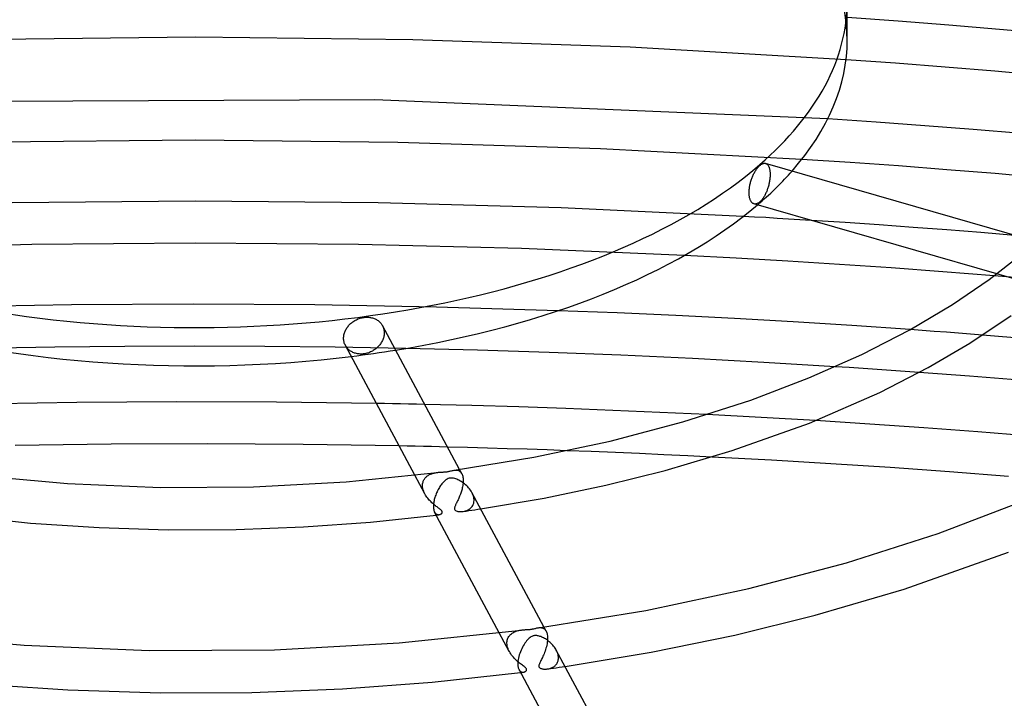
# Model space of a CAD drawing. Header units: millimetres. Extents: x -519 to 519, y -260 to 440.
# Tile 61 of 107: x -17 to 77, y 220 to 284. Entities that reach past the tile are written whole.
import ezdxf

# ---------------------------------------------------------------- set-up
doc = ezdxf.new("R2010")
doc.units = ezdxf.units.MM
doc.layers.add('HIDDEN', color=7, linetype='Continuous')
doc.layers.add('THICK', color=7, linetype='Continuous')

msp = doc.modelspace()

# ---------------------------------------------------------------- linework, layer by layer
at = {"layer": 'HIDDEN'}
for p, q in [((0.01, 282.389), (-20.694, 282.152)), ((20.7, 282.151), (0.01, 282.389)), ((41.353, 281.437), (20.7, 282.151)), ((61.884, 280.252), (41.353, 281.437)), ((17.062, 276.442), (-26.202, 276.228)), ((60.148, 274.63), (17.062, 276.442)), ((0.006, 272.6), (-19.28, 272.398)), ((19.279, 272.398), (0.006, 272.6)), ((38.522, 271.79), (19.279, 272.398)), ((57.679, 270.781), (38.522, 271.79)), ((54.255, 270.389), (54.291, 270.374)), ((54.291, 270.374), (54.325, 270.356)), ((54.325, 270.356), (54.358, 270.334)), ((54.358, 270.334), (54.389, 270.309)), ((54.389, 270.309), (54.418, 270.28)), ((54.418, 270.28), (54.446, 270.247)), ((54.446, 270.247), (54.474, 270.21)), ((54.474, 270.21), (54.499, 270.169)), ((54.499, 270.169), (54.523, 270.124)), ((54.523, 270.124), (54.546, 270.075)), ((54.546, 270.075), (54.567, 270.023)), ((54.567, 270.023), (54.585, 269.967)), ((54.585, 269.967), (54.602, 269.907)), ((54.602, 269.907), (54.617, 269.845)), ((54.617, 269.845), (54.63, 269.78)), ((54.63, 269.78), (54.641, 269.712)), ((54.641, 269.712), (54.65, 269.641)), ((54.62, 268.768), (54.606, 268.68)), ((54.632, 268.855), (54.62, 268.768)), ((54.642, 268.941), (54.632, 268.855)), ((54.651, 269.026), (54.642, 268.941)), ((54.65, 269.641), (54.657, 269.569)), ((54.657, 269.109), (54.651, 269.026)), ((54.657, 269.569), (54.662, 269.495)), ((54.662, 269.189), (54.657, 269.109)), ((54.662, 269.495), (54.665, 269.42)), ((54.665, 269.268), (54.662, 269.189)), ((54.665, 269.42), (54.666, 269.344)), ((54.666, 269.344), (54.665, 269.268)), ((54.372, 267.822), (54.341, 267.742)), ((54.401, 267.901), (54.372, 267.822)), ((54.43, 267.983), (54.401, 267.901)), ((54.457, 268.067), (54.43, 267.983)), ((54.483, 268.152), (54.457, 268.067)), ((54.507, 268.238), (54.483, 268.152)), ((54.53, 268.326), (54.507, 268.238)), ((54.552, 268.414), (54.53, 268.326)), ((54.571, 268.503), (54.552, 268.414)), ((54.589, 268.592), (54.571, 268.503)), ((54.606, 268.68), (54.589, 268.592)), ((53.824, 266.867), (53.781, 266.82)), ((53.868, 266.917), (53.824, 266.867)), ((53.912, 266.971), (53.868, 266.917)), ((53.956, 267.028), (53.912, 266.971)), ((53.999, 267.089), (53.956, 267.028)), ((54.041, 267.153), (53.999, 267.089)), ((54.082, 267.219), (54.041, 267.153)), ((54.123, 267.288), (54.082, 267.219)), ((54.163, 267.36), (54.123, 267.288)), ((54.201, 267.433), (54.163, 267.36)), ((54.238, 267.509), (54.201, 267.433)), ((54.274, 267.585), (54.238, 267.509)), ((54.308, 267.663), (54.274, 267.585)), ((54.341, 267.742), (54.308, 267.663)), ((0.001, 266.811), (-17.416, 266.649)), ((17.406, 266.65), (0.001, 266.811)), ((34.788, 266.166), (17.406, 266.65)), ((52.119, 265.361), (34.788, 266.166)), ((53.157, 266.544), (53.114, 266.556)), ((53.203, 266.537), (53.157, 266.544)), ((53.249, 266.535), (53.203, 266.537)), ((53.297, 266.538), (53.249, 266.535)), ((53.346, 266.546), (53.297, 266.538)), ((53.395, 266.56), (53.346, 266.546)), ((53.445, 266.578), (53.395, 266.56)), ((53.495, 266.601), (53.445, 266.578)), ((53.545, 266.629), (53.495, 266.601)), ((53.595, 266.661), (53.545, 266.629)), ((53.645, 266.698), (53.595, 266.661)), ((53.694, 266.738), (53.645, 266.698)), ((53.737, 266.777), (53.694, 266.738)), ((53.781, 266.82), (53.737, 266.777)), ((61.805, 264.77), (58.576, 264.979)), ((65.031, 264.551), (61.805, 264.77)), ((68.256, 264.319), (65.031, 264.551)), ((71.479, 264.077), (68.256, 264.319)), ((74.7, 263.823), (71.479, 264.077)), ((77.918, 263.558), (74.7, 263.823)), ((-15.538, 262.682), (-31.039, 262.296)), ((-0.001, 262.811), (-15.538, 262.682)), ((15.526, 262.682), (-0.001, 262.811)), ((31.033, 262.296), (15.526, 262.682)), ((46.51, 261.652), (31.033, 262.296)), ((79.789, 259.384), (75.971, 259.707)), ((79.164, 259.035), (76.213, 259.887)), ((-11.785, 256.949), (-23.36, 256.736)), ((-0.197, 257.021), (-11.785, 256.949)), ((11.386, 256.954), (-0.197, 257.021)), ((22.953, 256.746), (11.386, 256.954)), ((34.514, 256.398), (22.953, 256.746)), ((17.798, 254.992), (17.839, 254.911)), ((17.839, 254.911), (17.874, 254.828)), ((17.874, 254.828), (17.904, 254.743)), ((17.904, 254.743), (17.928, 254.656)), ((17.894, 253.804), (17.865, 253.719)), ((17.917, 253.888), (17.894, 253.804)), ((17.937, 253.972), (17.917, 253.888)), ((17.928, 254.656), (17.947, 254.568)), ((17.952, 254.056), (17.937, 253.972)), ((17.947, 254.568), (17.96, 254.479)), ((17.962, 254.139), (17.952, 254.056)), ((17.96, 254.479), (17.968, 254.389)), ((17.968, 254.22), (17.962, 254.139)), ((17.968, 254.389), (17.97, 254.3)), ((17.97, 254.3), (17.968, 254.22)), ((69.125, 254.514), (67.974, 254.598)), ((70.276, 254.43), (69.125, 254.514)), ((71.427, 254.344), (70.276, 254.43)), ((72.577, 254.256), (71.427, 254.344)), ((73.728, 254.167), (72.577, 254.256)), ((74.878, 254.077), (73.728, 254.167)), ((-13.366, 252.928), (-20.019, 252.811)), ((-6.711, 252.998), (-13.366, 252.928)), ((-0.056, 253.021), (-6.711, 252.998)), ((6.614, 252.998), (-0.056, 253.021)), ((13.31, 252.928), (6.614, 252.998)), ((20.016, 252.811), (13.31, 252.928)), ((14.323, 253.015), (14.281, 253.086)), ((14.368, 252.947), (14.323, 253.015)), ((14.417, 252.882), (14.368, 252.947)), ((14.469, 252.82), (14.417, 252.882)), ((14.524, 252.76), (14.469, 252.82)), ((17.241, 252.833), (17.168, 252.773)), ((17.31, 252.895), (17.241, 252.833)), ((17.376, 252.959), (17.31, 252.895)), ((17.439, 253.024), (17.376, 252.959)), ((17.499, 253.092), (17.439, 253.024)), ((17.556, 253.163), (17.499, 253.092)), ((17.611, 253.237), (17.556, 253.163)), ((17.663, 253.313), (17.611, 253.237)), ((17.711, 253.392), (17.663, 253.313)), ((17.756, 253.472), (17.711, 253.392)), ((17.796, 253.553), (17.756, 253.472)), ((17.833, 253.636), (17.796, 253.553)), ((17.865, 253.719), (17.833, 253.636)), ((14.582, 252.705), (14.524, 252.76)), ((14.643, 252.653), (14.582, 252.705)), ((14.706, 252.604), (14.643, 252.653)), ((14.773, 252.558), (14.706, 252.604)), ((14.843, 252.514), (14.773, 252.558)), ((14.916, 252.474), (14.843, 252.514)), ((14.993, 252.437), (14.916, 252.474)), ((15.072, 252.403), (14.993, 252.437)), ((15.154, 252.373), (15.072, 252.403)), ((15.239, 252.347), (15.154, 252.373)), ((15.325, 252.325), (15.239, 252.347)), ((15.413, 252.306), (15.325, 252.325)), ((15.503, 252.292), (15.413, 252.306)), ((15.593, 252.282), (15.503, 252.292)), ((15.684, 252.277), (15.593, 252.282)), ((15.775, 252.275), (15.684, 252.277)), ((15.866, 252.278), (15.775, 252.275)), ((15.956, 252.284), (15.866, 252.278)), ((16.045, 252.294), (15.956, 252.284)), ((16.133, 252.307), (16.045, 252.294)), ((16.223, 252.325), (16.133, 252.307)), ((16.314, 252.347), (16.223, 252.325)), ((16.405, 252.373), (16.314, 252.347)), ((16.495, 252.402), (16.405, 252.373)), ((16.585, 252.436), (16.495, 252.402)), ((16.674, 252.474), (16.585, 252.436)), ((16.762, 252.515), (16.674, 252.474)), ((16.848, 252.561), (16.762, 252.515)), ((16.931, 252.609), (16.848, 252.561)), ((17.013, 252.661), (16.931, 252.609)), ((17.092, 252.716), (17.013, 252.661)), ((17.168, 252.773), (17.092, 252.716)), ((62.181, 250.986), (60.845, 251.073)), ((63.516, 250.898), (62.181, 250.986)), ((64.851, 250.807), (63.516, 250.898)), ((66.185, 250.714), (64.851, 250.807)), ((67.519, 250.62), (66.185, 250.714)), ((68.853, 250.524), (67.519, 250.62)), ((17.996, 247.566), (17.232, 247.58)), ((18.761, 247.552), (17.996, 247.566)), ((19.525, 247.537), (18.761, 247.552)), ((20.29, 247.521), (19.525, 247.537)), ((21.054, 247.505), (20.29, 247.521)), ((21.819, 247.488), (21.054, 247.505)), ((50.368, 246.431), (48.642, 246.519)), ((52.093, 246.34), (50.368, 246.431)), ((53.817, 246.247), (52.093, 246.34)), ((55.54, 246.15), (53.817, 246.247)), ((57.262, 246.05), (55.54, 246.15)), ((58.983, 245.947), (57.262, 246.05)), ((20.163, 243.523), (19.397, 243.539)), ((20.928, 243.507), (20.163, 243.523)), ((21.694, 243.49), (20.928, 243.507)), ((22.46, 243.473), (21.694, 243.49)), ((23.225, 243.455), (22.46, 243.473)), ((23.991, 243.436), (23.225, 243.455)), ((37.651, 243.003), (35.351, 243.089)), ((39.951, 242.911), (37.651, 243.003)), ((42.249, 242.813), (39.951, 242.911)), ((44.547, 242.711), (42.249, 242.813)), ((46.843, 242.603), (44.547, 242.711)), ((49.137, 242.489), (46.843, 242.603)), ((21.843, 238.976), (20.888, 240.758)), ((21.98, 240.614), (22.037, 240.661)), ((22.037, 240.661), (22.096, 240.705)), ((22.096, 240.705), (22.157, 240.746)), ((22.157, 240.746), (22.221, 240.783)), ((22.221, 240.783), (22.287, 240.818)), ((22.287, 240.818), (22.355, 240.849)), ((22.355, 240.849), (22.424, 240.878)), ((22.424, 240.878), (22.495, 240.904)), ((22.495, 240.904), (22.567, 240.927)), ((22.567, 240.927), (22.64, 240.948)), ((22.64, 240.948), (22.713, 240.966)), ((22.713, 240.966), (22.786, 240.982)), ((22.786, 240.982), (22.858, 240.996)), ((22.858, 240.996), (22.929, 241.007)), ((22.929, 241.007), (22.999, 241.017)), ((24.616, 241.234), (24.701, 241.243)), ((24.701, 241.243), (24.785, 241.245)), ((24.785, 241.245), (24.867, 241.24)), ((24.867, 241.24), (24.948, 241.226)), ((24.948, 241.226), (25.025, 241.202)), ((25.025, 241.202), (25.1, 241.168)), ((25.1, 241.168), (25.17, 241.122)), ((25.345, 240.909), (25.132, 241.306)), ((25.17, 241.122), (25.234, 241.064)), ((25.234, 241.064), (25.292, 240.995)), ((25.292, 240.995), (25.343, 240.913)), ((25.343, 240.913), (25.378, 240.841)), ((25.378, 240.841), (25.408, 240.761)), ((25.408, 240.761), (25.433, 240.674)), ((25.433, 240.674), (25.453, 240.581)), ((21.616, 239.83), (21.617, 239.844)), ((21.616, 239.815), (21.616, 239.83)), ((21.616, 239.8), (21.616, 239.815)), ((21.616, 239.786), (21.616, 239.8)), ((21.616, 239.771), (21.616, 239.786)), ((21.624, 239.641), (21.616, 239.771)), ((21.617, 239.859), (21.625, 239.944)), ((21.617, 239.844), (21.617, 239.859)), ((21.625, 239.944), (21.639, 240.026)), ((21.639, 240.026), (21.658, 240.105)), ((21.658, 240.105), (21.683, 240.182)), ((21.683, 240.182), (21.713, 240.254)), ((21.713, 240.254), (21.747, 240.324)), ((21.747, 240.324), (21.787, 240.389)), ((21.787, 240.389), (21.83, 240.451)), ((21.83, 240.451), (21.876, 240.509)), ((21.876, 240.509), (21.927, 240.563)), ((21.927, 240.563), (21.98, 240.614)), ((25.435, 239.765), (25.416, 239.658)), ((25.452, 239.872), (25.435, 239.765)), ((25.465, 239.979), (25.452, 239.872)), ((25.453, 240.581), (25.467, 240.481)), ((25.474, 240.084), (25.465, 239.979)), ((25.467, 240.481), (25.476, 240.376)), ((25.479, 240.187), (25.474, 240.084)), ((25.476, 240.376), (25.477, 240.361)), ((25.477, 240.361), (25.478, 240.347)), ((25.478, 240.347), (25.478, 240.332)), ((25.478, 240.332), (25.479, 240.318)), ((25.479, 240.318), (25.479, 240.303)), ((25.479, 240.303), (25.479, 240.288)), ((25.479, 240.288), (25.479, 240.187)), ((21.644, 239.51), (21.624, 239.641)), ((21.677, 239.376), (21.644, 239.51)), ((21.722, 239.242), (21.677, 239.376)), ((21.778, 239.108), (21.722, 239.242)), ((21.843, 238.976), (21.778, 239.108)), ((21.901, 238.874), (21.843, 238.976)), ((21.964, 238.773), (21.901, 238.874)), ((22.032, 238.675), (21.964, 238.773)), ((25.175, 238.845), (25.138, 238.752)), ((25.211, 238.941), (25.175, 238.845)), ((25.245, 239.038), (25.211, 238.941)), ((25.279, 239.138), (25.245, 239.038)), ((25.31, 239.239), (25.279, 239.138)), ((25.34, 239.342), (25.31, 239.239)), ((25.368, 239.446), (25.34, 239.342)), ((25.393, 239.552), (25.368, 239.446)), ((25.416, 239.658), (25.393, 239.552)), ((26.363, 239.003), (26.308, 239.112)), ((26.41, 238.893), (26.363, 239.003)), ((26.449, 238.781), (26.41, 238.893)), ((26.479, 238.668), (26.449, 238.781)), ((22.104, 238.579), (22.032, 238.675)), ((22.18, 238.485), (22.104, 238.579)), ((22.258, 238.395), (22.18, 238.485)), ((22.338, 238.309), (22.258, 238.395)), ((22.421, 238.225), (22.338, 238.309)), ((22.504, 238.145), (22.421, 238.225)), ((22.588, 238.069), (22.504, 238.145)), ((22.672, 237.996), (22.588, 238.069)), ((22.755, 237.926), (22.672, 237.996)), ((22.838, 237.86), (22.755, 237.926)), ((22.919, 237.797), (22.838, 237.86)), ((24.737, 237.883), (24.714, 237.832)), ((24.761, 237.936), (24.737, 237.883)), ((24.788, 237.993), (24.761, 237.936)), ((24.817, 238.054), (24.788, 237.993)), ((24.848, 238.117), (24.817, 238.054)), ((24.881, 238.185), (24.848, 238.117)), ((24.916, 238.255), (24.881, 238.185)), ((24.951, 238.33), (24.916, 238.255)), ((24.988, 238.407), (24.951, 238.33)), ((25.025, 238.488), (24.988, 238.407)), ((25.063, 238.573), (25.025, 238.488)), ((25.1, 238.661), (25.063, 238.573)), ((25.138, 238.752), (25.1, 238.661)), ((26.318, 237.77), (26.385, 237.872)), ((26.385, 237.872), (26.439, 237.982)), ((26.439, 237.982), (26.479, 238.101)), ((26.501, 238.556), (26.479, 238.668)), ((26.479, 238.101), (26.504, 238.226)), ((26.512, 238.443), (26.501, 238.556)), ((26.504, 238.226), (26.514, 238.358)), ((26.513, 238.429), (26.512, 238.443)), ((26.513, 238.415), (26.513, 238.429)), ((26.513, 238.401), (26.513, 238.415)), ((26.514, 238.387), (26.513, 238.401)), ((26.514, 238.372), (26.514, 238.387)), ((26.514, 238.358), (26.514, 238.372)), ((22.765, 237.256), (22.809, 237.186)), ((22.809, 237.186), (22.858, 237.128)), ((22.858, 237.128), (22.911, 237.083)), ((22.911, 237.083), (22.967, 237.048)), ((22.916, 236.974), (22.963, 236.98)), ((22.997, 237.737), (22.919, 237.797)), ((22.963, 236.98), (23.01, 236.986)), ((22.967, 237.048), (23.025, 237.025)), ((23.072, 237.681), (22.997, 237.737)), ((23.01, 236.986), (23.057, 236.992)), ((23.025, 237.025), (23.082, 237.011)), ((23.057, 236.992), (23.104, 236.998)), ((23.143, 237.629), (23.072, 237.681)), ((23.082, 237.011), (23.14, 237.006)), ((23.104, 236.998), (23.151, 237.004)), ((23.14, 237.006), (23.196, 237.01)), ((23.209, 237.579), (23.143, 237.629)), ((23.151, 237.004), (23.198, 237.01)), ((23.196, 237.01), (23.246, 237.019)), ((23.268, 237.532), (23.209, 237.579)), ((23.246, 237.019), (23.293, 237.033)), ((23.319, 237.491), (23.268, 237.532)), ((23.293, 237.033), (23.336, 237.052)), ((23.36, 237.455), (23.319, 237.491)), ((23.336, 237.052), (23.376, 237.074)), ((23.392, 237.424), (23.36, 237.455)), ((23.376, 237.074), (23.411, 237.1)), ((23.418, 237.396), (23.392, 237.424)), ((23.411, 237.1), (23.441, 237.129)), ((23.44, 237.37), (23.418, 237.396)), ((23.457, 237.345), (23.44, 237.37)), ((23.441, 237.129), (23.464, 237.16)), ((23.471, 237.32), (23.457, 237.345)), ((23.464, 237.16), (23.479, 237.19)), ((23.481, 237.296), (23.471, 237.32)), ((23.479, 237.19), (23.487, 237.219)), ((23.487, 237.271), (23.481, 237.296)), ((23.49, 237.246), (23.487, 237.271)), ((23.487, 237.219), (23.49, 237.246)), ((24.654, 237.644), (24.65, 237.582)), ((24.65, 237.582), (24.658, 237.528)), ((24.669, 237.709), (24.654, 237.644)), ((24.658, 237.528), (24.678, 237.481)), ((24.691, 237.773), (24.669, 237.709)), ((24.678, 237.481), (24.712, 237.44)), ((24.714, 237.832), (24.691, 237.773)), ((24.712, 237.44), (24.759, 237.403)), ((24.759, 237.403), (24.822, 237.37)), ((24.822, 237.37), (24.897, 237.343)), ((24.897, 237.343), (24.98, 237.323)), ((24.98, 237.323), (25.069, 237.309)), ((25.069, 237.309), (25.163, 237.301)), ((25.163, 237.301), (25.262, 237.299)), ((25.262, 237.299), (25.366, 237.303)), ((25.366, 237.303), (25.474, 237.315)), ((25.474, 237.315), (25.752, 237.354)), ((25.474, 237.315), (25.593, 237.336)), ((25.593, 237.336), (25.713, 237.367)), ((25.713, 237.367), (25.832, 237.409)), ((25.752, 237.354), (26.03, 237.394)), ((25.832, 237.409), (25.945, 237.461)), ((25.945, 237.461), (26.052, 237.523)), ((26.03, 237.394), (26.308, 237.434)), ((26.052, 237.523), (26.15, 237.596)), ((26.15, 237.596), (26.24, 237.678)), ((26.24, 237.678), (26.318, 237.77)), ((26.308, 237.434), (26.586, 237.475)), ((26.586, 237.475), (26.864, 237.516)), ((26.864, 237.516), (27.141, 237.558)), ((29.867, 224.002), (28.915, 225.78)), ((29.992, 225.628), (30.059, 225.686)), ((30.059, 225.686), (30.13, 225.738)), ((30.13, 225.738), (30.205, 225.786)), ((30.205, 225.786), (30.282, 225.83)), ((30.282, 225.83), (30.362, 225.869)), ((30.362, 225.869), (30.443, 225.903)), ((30.443, 225.903), (30.526, 225.933)), ((30.526, 225.933), (30.609, 225.96)), ((30.609, 225.96), (30.692, 225.983)), ((30.692, 225.983), (30.776, 226.003)), ((30.776, 226.003), (30.859, 226.019)), ((30.859, 226.019), (30.941, 226.033)), ((30.941, 226.033), (31.022, 226.045)), ((32.637, 226.261), (32.71, 226.269)), ((32.71, 226.269), (32.782, 226.272)), ((32.782, 226.272), (32.854, 226.27)), ((32.854, 226.27), (32.924, 226.262)), ((32.924, 226.262), (32.993, 226.248)), ((32.993, 226.248), (33.06, 226.225)), ((33.06, 226.225), (33.123, 226.195)), ((33.123, 226.195), (33.182, 226.157)), ((33.37, 225.935), (33.156, 226.333)), ((33.182, 226.157), (33.236, 226.112)), ((33.236, 226.112), (33.285, 226.061)), ((33.285, 226.061), (33.33, 226.002)), ((33.33, 226.002), (33.369, 225.937)), ((33.369, 225.937), (33.404, 225.864)), ((33.404, 225.864), (33.434, 225.785)), ((33.434, 225.785), (33.458, 225.698)), ((33.458, 225.698), (33.478, 225.605)), ((29.64, 224.826), (29.641, 224.84)), ((29.64, 224.811), (29.64, 224.826)), ((29.64, 224.796), (29.64, 224.811)), ((29.649, 224.667), (29.64, 224.796)), ((29.641, 224.855), (29.642, 224.87)), ((29.641, 224.84), (29.641, 224.855)), ((29.642, 224.884), (29.652, 224.985)), ((29.642, 224.87), (29.642, 224.884)), ((29.652, 224.985), (29.671, 225.083)), ((29.671, 225.083), (29.697, 225.177)), ((29.697, 225.177), (29.731, 225.265)), ((29.731, 225.265), (29.771, 225.348)), ((29.771, 225.348), (29.818, 225.426)), ((29.818, 225.426), (29.871, 225.498)), ((29.871, 225.498), (29.929, 225.566)), ((29.929, 225.566), (29.992, 225.628)), ((33.452, 224.746), (33.423, 224.602)), ((33.476, 224.891), (33.452, 224.746)), ((33.492, 225.035), (33.476, 224.891)), ((33.478, 225.605), (33.492, 225.506)), ((33.492, 225.506), (33.501, 225.401)), ((33.502, 225.177), (33.492, 225.035)), ((33.501, 225.401), (33.502, 225.387)), ((33.502, 225.387), (33.503, 225.372)), ((33.504, 225.314), (33.502, 225.177)), ((33.503, 225.372), (33.503, 225.358)), ((33.503, 225.358), (33.504, 225.343)), ((33.504, 225.343), (33.504, 225.329)), ((33.504, 225.329), (33.504, 225.314)), ((29.669, 224.534), (29.649, 224.667)), ((29.702, 224.401), (29.669, 224.534)), ((29.747, 224.267), (29.702, 224.401)), ((29.802, 224.133), (29.747, 224.267)), ((29.868, 224.001), (29.802, 224.133)), ((29.932, 223.89), (29.868, 224.001)), ((30.002, 223.779), (29.932, 223.89)), ((33.215, 223.914), (33.165, 223.787)), ((33.263, 224.045), (33.215, 223.914)), ((33.308, 224.18), (33.263, 224.045)), ((33.35, 224.318), (33.308, 224.18)), ((33.389, 224.459), (33.35, 224.318)), ((33.423, 224.602), (33.389, 224.459)), ((34.389, 224.026), (34.335, 224.134)), ((34.436, 223.916), (34.389, 224.026)), ((34.475, 223.804), (34.436, 223.916)), ((34.504, 223.692), (34.475, 223.804)), ((30.08, 223.669), (30.002, 223.779)), ((30.164, 223.56), (30.08, 223.669)), ((30.254, 223.453), (30.164, 223.56)), ((30.35, 223.348), (30.254, 223.453)), ((30.45, 223.246), (30.35, 223.348)), ((30.551, 223.151), (30.45, 223.246)), ((30.652, 223.061), (30.551, 223.151)), ((30.751, 222.977), (30.652, 223.061)), ((30.848, 222.898), (30.751, 222.977)), ((30.942, 222.825), (30.848, 222.898)), ((32.76, 222.909), (32.73, 222.84)), ((32.793, 222.982), (32.76, 222.909)), ((32.831, 223.061), (32.793, 222.982)), ((32.872, 223.145), (32.831, 223.061)), ((32.917, 223.237), (32.872, 223.145)), ((32.964, 223.334), (32.917, 223.237)), ((33.013, 223.438), (32.964, 223.334)), ((33.064, 223.548), (33.013, 223.438)), ((33.115, 223.664), (33.064, 223.548)), ((33.165, 223.787), (33.115, 223.664)), ((34.37, 222.833), (34.412, 222.901)), ((34.412, 222.901), (34.449, 222.973)), ((34.449, 222.973), (34.479, 223.049)), ((34.479, 223.049), (34.504, 223.128)), ((34.525, 223.581), (34.504, 223.692)), ((34.504, 223.128), (34.522, 223.211)), ((34.522, 223.211), (34.534, 223.296)), ((34.537, 223.469), (34.525, 223.581)), ((34.534, 223.296), (34.538, 223.384)), ((34.537, 223.455), (34.537, 223.469)), ((34.538, 223.441), (34.537, 223.455)), ((34.538, 223.426), (34.538, 223.441)), ((34.538, 223.412), (34.538, 223.426)), ((34.538, 223.398), (34.538, 223.412)), ((34.538, 223.384), (34.538, 223.398)), ((30.788, 222.284), (30.815, 222.239)), ((30.815, 222.239), (30.843, 222.199)), ((30.843, 222.199), (30.874, 222.164)), ((30.874, 222.164), (30.906, 222.133)), ((30.906, 222.133), (30.939, 222.107)), ((30.939, 222.107), (30.974, 222.085)), ((30.94, 222.001), (30.987, 222.007)), ((31.03, 222.758), (30.942, 222.825)), ((30.974, 222.085), (31.009, 222.067)), ((30.987, 222.007), (31.034, 222.013)), ((31.009, 222.067), (31.045, 222.053)), ((31.114, 222.695), (31.03, 222.758)), ((31.034, 222.013), (31.081, 222.019)), ((31.045, 222.053), (31.082, 222.043)), ((31.081, 222.019), (31.128, 222.025)), ((31.082, 222.043), (31.119, 222.037)), ((31.195, 222.635), (31.114, 222.695)), ((31.119, 222.037), (31.155, 222.034)), ((31.128, 222.025), (31.175, 222.031)), ((31.155, 222.034), (31.191, 222.034)), ((31.175, 222.031), (31.221, 222.037)), ((31.191, 222.034), (31.226, 222.038)), ((31.27, 222.577), (31.195, 222.635)), ((31.226, 222.038), (31.259, 222.043)), ((31.259, 222.043), (31.291, 222.052)), ((31.339, 222.522), (31.27, 222.577)), ((31.291, 222.052), (31.321, 222.062)), ((31.321, 222.062), (31.35, 222.074)), ((31.398, 222.47), (31.339, 222.522)), ((31.35, 222.074), (31.377, 222.088)), ((31.377, 222.088), (31.402, 222.104)), ((31.443, 222.423), (31.398, 222.47)), ((31.402, 222.104), (31.425, 222.12)), ((31.425, 222.12), (31.446, 222.138)), ((31.476, 222.379), (31.443, 222.423)), ((31.446, 222.138), (31.468, 222.161)), ((31.468, 222.161), (31.488, 222.188)), ((31.499, 222.339), (31.476, 222.379)), ((31.488, 222.188), (31.504, 222.221)), ((31.511, 222.298), (31.499, 222.339)), ((31.504, 222.221), (31.512, 222.259)), ((31.512, 222.259), (31.511, 222.298)), ((32.675, 222.653), (32.674, 222.601)), ((32.674, 222.601), (32.681, 222.556)), ((32.686, 222.711), (32.675, 222.653)), ((32.681, 222.556), (32.697, 222.517)), ((32.705, 222.774), (32.686, 222.711)), ((32.697, 222.517), (32.722, 222.482)), ((32.73, 222.84), (32.705, 222.774)), ((32.722, 222.482), (32.756, 222.45)), ((32.756, 222.45), (32.8, 222.42)), ((32.8, 222.42), (32.853, 222.395)), ((32.853, 222.395), (32.912, 222.374)), ((32.912, 222.374), (32.974, 222.357)), ((32.974, 222.357), (33.038, 222.344)), ((33.038, 222.344), (33.103, 222.335)), ((33.103, 222.335), (33.171, 222.329)), ((33.171, 222.329), (33.242, 222.327)), ((33.242, 222.327), (33.316, 222.327)), ((33.316, 222.327), (33.393, 222.331)), ((33.393, 222.331), (33.471, 222.339)), ((33.471, 222.339), (33.551, 222.35)), ((33.497, 222.342), (33.776, 222.381)), ((33.551, 222.35), (33.631, 222.366)), ((33.631, 222.366), (33.712, 222.387)), ((33.712, 222.387), (33.792, 222.412)), ((33.776, 222.381), (34.054, 222.42)), ((33.792, 222.412), (33.869, 222.441)), ((33.869, 222.441), (33.944, 222.475)), ((33.944, 222.475), (34.016, 222.513)), ((34.016, 222.513), (34.085, 222.556)), ((34.054, 222.42), (34.333, 222.46)), ((34.085, 222.556), (34.15, 222.602)), ((34.15, 222.602), (34.212, 222.654)), ((34.212, 222.654), (34.269, 222.709)), ((34.269, 222.709), (34.322, 222.769)), ((34.322, 222.769), (34.37, 222.833)), ((34.333, 222.46), (34.611, 222.5)), ((34.611, 222.5), (34.889, 222.54)), ((34.889, 222.54), (35.167, 222.581))]:
    msp.add_line(p, q, dxfattribs=at)
for start_param, end_param in [(-3.141581, -0.523599), (2.617994, 2.727171), (2.610646, 2.617994), (1.812427, 1.883152)]:
    msp.add_ellipse((0, 282.151), major_axis=(-62, 0), ratio=0.5, start_param=start_param, end_param=end_param, dxfattribs=at)
at = {"layer": 'THICK'}
for p, q in [((62, 282.151), (62, 285.788)), ((66.832, 283.905), (62, 284.254)), ((71.659, 283.531), (66.832, 283.905)), ((76.48, 283.13), (71.659, 283.531)), ((81.291, 282.704), (76.48, 283.13)), ((66.602, 279.911), (61.884, 280.252)), ((71.316, 279.546), (66.602, 279.911)), ((76.024, 279.155), (71.316, 279.546)), ((80.723, 278.739), (76.024, 279.155)), ((64.76, 274.315), (60.148, 274.63)), ((69.371, 273.975), (64.76, 274.315)), ((73.976, 273.613), (69.371, 273.975)), ((78.576, 273.227), (73.976, 273.613)), ((62.284, 270.478), (57.679, 270.781)), ((53.253, 269.654), (53.296, 269.723)), ((53.296, 269.723), (53.339, 269.789)), ((53.339, 269.789), (53.383, 269.852)), ((53.383, 269.852), (53.428, 269.912)), ((53.428, 269.912), (53.472, 269.969)), ((53.472, 269.969), (53.517, 270.023)), ((53.517, 270.023), (53.562, 270.073)), ((53.562, 270.073), (53.606, 270.12)), ((53.606, 270.12), (53.65, 270.163)), ((53.65, 270.163), (53.694, 270.202)), ((53.694, 270.202), (53.742, 270.242)), ((53.742, 270.242), (53.791, 270.278)), ((53.791, 270.278), (53.841, 270.311)), ((53.841, 270.311), (53.89, 270.339)), ((53.89, 270.339), (53.939, 270.362)), ((53.939, 270.362), (53.987, 270.381)), ((53.987, 270.381), (54.035, 270.395)), ((54.035, 270.395), (54.082, 270.404)), ((54.082, 270.404), (54.127, 270.408)), ((54.127, 270.408), (54.171, 270.406)), ((54.171, 270.406), (54.214, 270.4)), ((54.214, 270.4), (54.255, 270.389)), ((80.01, 262.955), (54.24, 270.394)), ((66.885, 270.15), (62.284, 270.478)), ((71.483, 269.8), (66.885, 270.15)), ((76.075, 269.425), (71.483, 269.8)), ((52.841, 268.712), (52.868, 268.798)), ((52.868, 268.798), (52.896, 268.883)), ((52.896, 268.883), (52.926, 268.966)), ((52.926, 268.966), (52.957, 269.046)), ((52.957, 269.046), (52.989, 269.125)), ((52.989, 269.125), (53.022, 269.204)), ((53.022, 269.204), (53.057, 269.282)), ((53.057, 269.282), (53.094, 269.36)), ((53.094, 269.36), (53.132, 269.436)), ((53.132, 269.436), (53.171, 269.511)), ((53.171, 269.511), (53.212, 269.584)), ((53.212, 269.584), (53.253, 269.654)), ((80.659, 269.028), (76.075, 269.425)), ((52.67, 267.766), (52.675, 267.847)), ((52.675, 267.847), (52.682, 267.929)), ((52.682, 267.929), (52.691, 268.014)), ((52.691, 268.014), (52.703, 268.099)), ((52.703, 268.099), (52.717, 268.186)), ((52.717, 268.186), (52.733, 268.273)), ((52.733, 268.273), (52.751, 268.361)), ((52.751, 268.361), (52.77, 268.45)), ((52.77, 268.45), (52.792, 268.538)), ((52.792, 268.538), (52.816, 268.625)), ((52.816, 268.625), (52.841, 268.712)), ((52.666, 267.612), (52.667, 267.688)), ((52.667, 267.536), (52.666, 267.612)), ((52.667, 267.688), (52.67, 267.766)), ((52.67, 267.46), (52.667, 267.536)), ((52.675, 267.386), (52.67, 267.46)), ((52.683, 267.314), (52.675, 267.386)), ((52.693, 267.243), (52.683, 267.314)), ((52.705, 267.175), (52.693, 267.243)), ((52.719, 267.109), (52.705, 267.175)), ((52.736, 267.046), (52.719, 267.109)), ((52.755, 266.986), (52.736, 267.046)), ((52.776, 266.93), (52.755, 266.986)), ((52.799, 266.877), (52.776, 266.93)), ((52.823, 266.827), (52.799, 266.877)), ((52.85, 266.781), (52.823, 266.827)), ((52.878, 266.74), (52.85, 266.781)), ((52.908, 266.702), (52.878, 266.74)), ((52.938, 266.668), (52.908, 266.702)), ((52.97, 266.639), (52.938, 266.668)), ((53.004, 266.613), (52.97, 266.639)), ((53.039, 266.59), (53.004, 266.613)), ((53.075, 266.571), (53.039, 266.59)), ((53.114, 266.556), (53.075, 266.571)), ((76.213, 259.887), (53.13, 266.551)), ((53.197, 265.301), (52.119, 265.361)), ((54.273, 265.239), (53.197, 265.301)), ((55.35, 265.175), (54.273, 265.239)), ((56.426, 265.111), (55.35, 265.175)), ((57.501, 265.045), (56.426, 265.111)), ((58.576, 264.979), (57.501, 265.045)), ((51.442, 261.393), (46.51, 261.652)), ((56.364, 261.108), (51.442, 261.393)), ((75.514, 259.37), (78.537, 261.727)), ((61.275, 260.797), (56.364, 261.108)), ((66.177, 260.46), (61.275, 260.797)), ((71.077, 260.096), (66.177, 260.46)), ((75.971, 259.707), (71.077, 260.096)), ((72.019, 256.993), (75.514, 259.37)), ((67.958, 254.589), (72.019, 256.993)), ((15.507, 255.618), (15.597, 255.651)), ((15.597, 255.651), (15.688, 255.681)), ((15.688, 255.681), (15.779, 255.706)), ((15.779, 255.706), (15.87, 255.727)), ((15.87, 255.727), (15.96, 255.745)), ((15.96, 255.745), (16.049, 255.758)), ((16.049, 255.758), (16.138, 255.768)), ((16.138, 255.768), (16.228, 255.775)), ((16.228, 255.775), (16.318, 255.778)), ((16.318, 255.778), (16.409, 255.776)), ((16.409, 255.776), (16.5, 255.771)), ((16.5, 255.771), (16.59, 255.762)), ((16.59, 255.762), (16.678, 255.749)), ((16.678, 255.749), (16.766, 255.732)), ((16.766, 255.732), (16.852, 255.711)), ((16.852, 255.711), (16.936, 255.686)), ((16.936, 255.686), (17.017, 255.657)), ((17.017, 255.657), (17.096, 255.625)), ((17.096, 255.625), (17.172, 255.589)), ((40.115, 256.18), (34.514, 256.398)), ((45.708, 255.928), (40.115, 256.18)), ((51.293, 255.644), (45.708, 255.928)), ((56.866, 255.328), (51.293, 255.644)), ((73.671, 253.306), (77.59, 255.935)), ((14.37, 254.684), (14.419, 254.761)), ((14.419, 254.761), (14.471, 254.836)), ((14.471, 254.836), (14.527, 254.908)), ((14.527, 254.908), (14.585, 254.977)), ((14.585, 254.977), (14.646, 255.044)), ((14.646, 255.044), (14.709, 255.108)), ((14.709, 255.108), (14.776, 255.17)), ((14.776, 255.17), (14.846, 255.231)), ((14.846, 255.231), (14.92, 255.289)), ((14.92, 255.289), (14.997, 255.345)), ((14.997, 255.345), (15.076, 255.399)), ((15.076, 255.399), (15.159, 255.449)), ((15.159, 255.449), (15.243, 255.497)), ((15.243, 255.497), (15.33, 255.541)), ((15.33, 255.541), (15.418, 255.581)), ((15.418, 255.581), (15.507, 255.618)), ((17.172, 255.589), (17.244, 255.55)), ((17.244, 255.55), (17.314, 255.508)), ((17.314, 255.508), (17.38, 255.463)), ((17.38, 255.463), (17.442, 255.416)), ((17.442, 255.416), (17.502, 255.365)), ((17.502, 255.365), (17.559, 255.311)), ((17.559, 255.311), (17.614, 255.253)), ((17.614, 255.253), (17.665, 255.192)), ((17.665, 255.192), (17.713, 255.128)), ((17.713, 255.128), (17.758, 255.061)), ((17.758, 255.061), (17.798, 254.992)), ((25.132, 241.306), (17.803, 254.984)), ((62.426, 254.979), (56.866, 255.328)), ((67.974, 254.598), (62.426, 254.979)), ((14.107, 253.783), (14.109, 253.863)), ((14.109, 253.694), (14.107, 253.783)), ((14.109, 253.863), (14.115, 253.944)), ((14.115, 253.944), (14.126, 254.027)), ((14.126, 254.027), (14.141, 254.11)), ((14.141, 254.11), (14.16, 254.194)), ((14.16, 254.194), (14.185, 254.277)), ((14.185, 254.277), (14.213, 254.36)), ((14.213, 254.36), (14.246, 254.443)), ((14.246, 254.443), (14.283, 254.525)), ((14.283, 254.525), (14.325, 254.605)), ((14.325, 254.605), (14.37, 254.684)), ((63.392, 252.244), (67.958, 254.589)), ((79.469, 253.702), (74.878, 254.077)), ((14.117, 253.604), (14.109, 253.694)), ((14.131, 253.515), (14.117, 253.604)), ((14.15, 253.426), (14.131, 253.515)), ((14.174, 253.338), (14.15, 253.426)), ((14.205, 253.252), (14.174, 253.338)), ((14.24, 253.168), (14.205, 253.252)), ((14.281, 253.086), (14.24, 253.168)), ((20.888, 240.758), (14.277, 253.094)), ((69.706, 250.985), (73.671, 253.306)), ((26.853, 252.643), (20.016, 252.811)), ((33.671, 252.427), (26.853, 252.643)), ((40.48, 252.161), (33.671, 252.427)), ((47.283, 251.847), (40.48, 252.161)), ((58.339, 250.002), (63.392, 252.244)), ((54.073, 251.484), (47.283, 251.847)), ((60.845, 251.073), (54.073, 251.484)), ((65.102, 248.633), (69.706, 250.985)), ((73.623, 250.163), (68.853, 250.524)), ((78.385, 249.779), (73.623, 250.163)), ((52.825, 247.904), (58.339, 250.002)), ((58.408, 245.718), (65.102, 248.633)), ((-11.274, 247.667), (-20.772, 247.511)), ((-1.767, 247.73), (-11.274, 247.667)), ((7.738, 247.701), (-1.767, 247.73)), ((17.232, 247.58), (7.738, 247.701)), ((26.295, 247.378), (21.819, 247.488)), ((30.77, 247.247), (26.295, 247.378)), ((35.244, 247.096), (30.77, 247.247)), ((46.362, 245.829), (52.825, 247.904)), ((39.714, 246.924), (35.244, 247.096)), ((44.18, 246.732), (39.714, 246.924)), ((48.642, 246.519), (44.18, 246.732)), ((39.461, 244.005), (46.362, 245.829)), ((51.058, 243.095), (58.408, 245.718)), ((64.137, 245.62), (58.983, 245.947)), ((69.283, 245.265), (64.137, 245.62)), ((74.426, 244.883), (69.283, 245.265)), ((79.563, 244.473), (74.426, 244.883)), ((-7.995, 243.699), (-17.129, 243.581)), ((1.142, 243.731), (-7.995, 243.699)), ((10.276, 243.678), (1.142, 243.731)), ((19.397, 243.539), (10.276, 243.678)), ((32.188, 242.465), (39.461, 244.005)), ((25.885, 243.388), (23.991, 243.436)), ((27.778, 243.335), (25.885, 243.388)), ((29.672, 243.279), (27.778, 243.335)), ((31.565, 243.22), (29.672, 243.279)), ((33.458, 243.156), (31.565, 243.22)), ((35.351, 243.089), (33.458, 243.156)), ((44.695, 241.206), (51.058, 243.095)), ((24.613, 241.233), (32.188, 242.465)), ((54.8, 242.185), (49.137, 242.489)), ((60.451, 241.849), (54.8, 242.185)), ((66.087, 241.48), (60.451, 241.849)), ((-20.846, 240.753), (-12.149, 239.959)), ((14.355, 240.12), (22.998, 241.017)), ((22.999, 241.017), (23.07, 241.026)), ((23.07, 241.026), (23.139, 241.033)), ((23.139, 241.033), (23.207, 241.038)), ((23.207, 241.038), (23.274, 241.043)), ((23.274, 241.043), (23.344, 241.047)), ((23.344, 241.047), (23.417, 241.051)), ((23.417, 241.051), (23.494, 241.055)), ((23.494, 241.055), (23.572, 241.059)), ((23.572, 241.059), (23.65, 241.064)), ((23.65, 241.064), (23.729, 241.069)), ((23.729, 241.069), (23.806, 241.076)), ((23.806, 241.076), (23.88, 241.084)), ((23.88, 241.084), (23.95, 241.094)), ((23.95, 241.094), (24.015, 241.104)), ((24.015, 241.104), (24.076, 241.116)), ((24.076, 241.116), (24.142, 241.13)), ((24.142, 241.13), (24.215, 241.147)), ((24.215, 241.147), (24.296, 241.166)), ((24.296, 241.166), (24.377, 241.186)), ((24.377, 241.186), (24.458, 241.205)), ((24.458, 241.205), (24.537, 241.221)), ((24.537, 241.221), (24.616, 241.234)), ((39.053, 239.803), (44.695, 241.206)), ((71.717, 241.077), (66.087, 241.48)), ((77.342, 240.641), (71.717, 241.077)), ((-12.149, 239.959), (-3.319, 239.586)), ((5.549, 239.64), (14.355, 240.12)), ((23.329, 239.767), (23.27, 239.678)), ((23.389, 239.852), (23.329, 239.767)), ((23.45, 239.931), (23.389, 239.852)), ((23.51, 240.006), (23.45, 239.931)), ((23.571, 240.075), (23.51, 240.006)), ((23.631, 240.14), (23.571, 240.075)), ((23.691, 240.198), (23.631, 240.14)), ((23.754, 240.254), (23.691, 240.198)), ((23.82, 240.306), (23.754, 240.254)), ((23.89, 240.355), (23.82, 240.306)), ((23.965, 240.398), (23.89, 240.355)), ((24.046, 240.436), (23.965, 240.398)), ((24.135, 240.465), (24.046, 240.436)), ((24.233, 240.485), (24.135, 240.465)), ((24.342, 240.492), (24.233, 240.485)), ((24.456, 240.485), (24.342, 240.492)), ((24.568, 240.467), (24.456, 240.485)), ((24.675, 240.44), (24.568, 240.467)), ((24.772, 240.409), (24.675, 240.44)), ((24.868, 240.373), (24.772, 240.409)), ((24.967, 240.33), (24.868, 240.373)), ((25.07, 240.281), (24.967, 240.33)), ((25.175, 240.224), (25.07, 240.281)), ((25.283, 240.16), (25.175, 240.224)), ((25.392, 240.09), (25.283, 240.16)), ((25.5, 240.013), (25.392, 240.09)), ((25.606, 239.931), (25.5, 240.013)), ((25.71, 239.844), (25.606, 239.931)), ((25.81, 239.753), (25.71, 239.844)), ((25.906, 239.656), (25.81, 239.753)), ((33.189, 238.582), (39.053, 239.803)), ((-3.319, 239.586), (5.549, 239.64)), ((22.865, 238.868), (22.827, 238.76)), ((22.907, 238.975), (22.865, 238.868)), ((22.951, 239.081), (22.907, 238.975)), ((22.998, 239.185), (22.951, 239.081)), ((23.048, 239.288), (22.998, 239.185)), ((23.1, 239.389), (23.048, 239.288)), ((23.155, 239.488), (23.1, 239.389)), ((23.211, 239.584), (23.155, 239.488)), ((23.27, 239.678), (23.211, 239.584)), ((25.997, 239.556), (25.906, 239.656)), ((26.084, 239.451), (25.997, 239.556)), ((26.166, 239.342), (26.084, 239.451)), ((26.241, 239.229), (26.166, 239.342)), ((26.308, 239.112), (26.241, 239.229)), ((33.156, 226.333), (26.312, 239.106)), ((22.651, 237.883), (22.65, 237.869)), ((22.65, 237.869), (22.65, 237.855)), ((22.65, 237.855), (22.65, 237.841)), ((22.65, 237.841), (22.652, 237.719)), ((22.652, 237.898), (22.651, 237.883)), ((22.653, 237.927), (22.652, 237.912)), ((22.652, 237.912), (22.652, 237.898)), ((22.66, 238.023), (22.653, 237.927)), ((22.672, 238.122), (22.66, 238.023)), ((22.688, 238.225), (22.672, 238.122)), ((22.708, 238.331), (22.688, 238.225)), ((22.732, 238.437), (22.708, 238.331)), ((22.76, 238.544), (22.732, 238.437)), ((22.792, 238.652), (22.76, 238.544)), ((22.827, 238.76), (22.792, 238.652)), ((27.141, 237.558), (33.189, 238.582)), ((70.654, 235.224), (78.039, 238.035)), ((16.655, 236.3), (22.916, 236.974)), ((22.652, 237.719), (22.662, 237.606)), ((22.662, 237.606), (22.678, 237.503)), ((22.678, 237.503), (22.702, 237.41)), ((22.702, 237.41), (22.731, 237.328)), ((22.731, 237.328), (22.765, 237.256)), ((28.915, 225.78), (22.763, 237.26)), ((-22.093, 236.873), (-15.663, 236.213)), ((-15.663, 236.213), (-9.151, 235.78)), ((10.304, 235.84), (16.655, 236.3)), ((-9.151, 235.78), (-2.568, 235.574)), ((-2.568, 235.574), (3.896, 235.597)), ((3.896, 235.597), (10.304, 235.84)), ((61.944, 232.429), (70.654, 235.224)), ((67.405, 229.926), (77.334, 233.441)), ((52.643, 229.976), (61.944, 232.429)), ((42.842, 227.908), (52.643, 229.976)), ((58.964, 227.443), (67.405, 229.926)), ((32.637, 226.261), (42.842, 227.908)), ((51.316, 225.564), (58.964, 227.443)), ((-27.965, 225.667), (-16.264, 224.596)), ((19.396, 224.826), (31.021, 226.045)), ((31.022, 226.045), (31.102, 226.054)), ((31.102, 226.054), (31.181, 226.062)), ((31.181, 226.062), (31.257, 226.068)), ((31.257, 226.068), (31.333, 226.073)), ((31.333, 226.073), (31.409, 226.078)), ((31.409, 226.078), (31.483, 226.082)), ((31.483, 226.082), (31.556, 226.085)), ((31.556, 226.085), (31.627, 226.089)), ((31.627, 226.089), (31.697, 226.094)), ((31.697, 226.094), (31.767, 226.099)), ((31.767, 226.099), (31.837, 226.105)), ((31.837, 226.105), (31.905, 226.113)), ((31.905, 226.113), (31.968, 226.121)), ((31.968, 226.121), (32.026, 226.13)), ((32.026, 226.13), (32.083, 226.141)), ((32.083, 226.141), (32.145, 226.154)), ((32.145, 226.154), (32.211, 226.168)), ((32.211, 226.168), (32.282, 226.185)), ((32.282, 226.185), (32.355, 226.203)), ((32.355, 226.203), (32.427, 226.22)), ((32.427, 226.22), (32.498, 226.236)), ((32.498, 226.236), (32.568, 226.25)), ((32.568, 226.25), (32.637, 226.261)), ((7.55, 224.172), (19.396, 224.826)), ((31.35, 224.791), (31.272, 224.671)), ((31.431, 224.903), (31.35, 224.791)), ((31.511, 225.006), (31.431, 224.903)), ((31.592, 225.101), (31.511, 225.006)), ((31.674, 225.187), (31.592, 225.101)), ((31.757, 225.264), (31.674, 225.187)), ((31.841, 225.332), (31.757, 225.264)), ((31.925, 225.39), (31.841, 225.332)), ((32.003, 225.434), (31.925, 225.39)), ((32.072, 225.465), (32.003, 225.434)), ((32.134, 225.486), (32.072, 225.465)), ((32.192, 225.502), (32.134, 225.486)), ((32.256, 225.513), (32.192, 225.502)), ((32.325, 225.519), (32.256, 225.513)), ((32.397, 225.519), (32.325, 225.519)), ((32.471, 225.514), (32.397, 225.519)), ((32.546, 225.504), (32.471, 225.514)), ((32.623, 225.488), (32.546, 225.504)), ((32.702, 225.467), (32.623, 225.488)), ((32.782, 225.442), (32.702, 225.467)), ((32.863, 225.412), (32.782, 225.442)), ((32.947, 225.378), (32.863, 225.412)), ((33.032, 225.339), (32.947, 225.378)), ((33.12, 225.294), (33.032, 225.339)), ((33.21, 225.245), (33.12, 225.294)), ((33.302, 225.191), (33.21, 225.245)), ((33.395, 225.131), (33.302, 225.191)), ((33.487, 225.067), (33.395, 225.131)), ((33.579, 224.999), (33.487, 225.067)), ((33.669, 224.927), (33.579, 224.999)), ((33.756, 224.851), (33.669, 224.927)), ((33.841, 224.773), (33.756, 224.851)), ((33.923, 224.691), (33.841, 224.773)), ((43.366, 223.937), (51.316, 225.564)), ((-16.264, 224.596), (-4.382, 224.095)), ((-4.382, 224.095), (7.55, 224.172)), ((30.865, 223.827), (30.815, 223.676)), ((30.921, 223.976), (30.865, 223.827)), ((30.982, 224.123), (30.921, 223.976)), ((31.049, 224.268), (30.982, 224.123)), ((31.12, 224.409), (31.049, 224.268)), ((31.195, 224.544), (31.12, 224.409)), ((31.272, 224.671), (31.195, 224.544)), ((34.002, 224.605), (33.923, 224.691)), ((34.077, 224.517), (34.002, 224.605)), ((34.149, 224.425), (34.077, 224.517)), ((34.216, 224.331), (34.149, 224.425)), ((34.278, 224.233), (34.216, 224.331)), ((34.335, 224.134), (34.278, 224.233)), ((41.18, 211.361), (34.336, 224.132)), ((35.167, 222.581), (43.366, 223.937)), ((30.676, 222.909), (30.675, 222.895)), ((30.675, 222.895), (30.675, 222.88)), ((30.675, 222.88), (30.675, 222.866)), ((30.675, 222.866), (30.675, 222.775)), ((30.677, 222.938), (30.676, 222.923)), ((30.676, 222.923), (30.676, 222.909)), ((30.678, 222.952), (30.677, 222.938)), ((30.689, 223.089), (30.678, 222.952)), ((30.709, 223.23), (30.689, 223.089)), ((30.737, 223.376), (30.709, 223.23)), ((30.772, 223.525), (30.737, 223.376)), ((30.815, 223.676), (30.772, 223.525)), ((22.53, 221.08), (30.94, 222.001)), ((30.675, 222.775), (30.68, 222.688)), ((30.68, 222.688), (30.69, 222.607)), ((30.69, 222.607), (30.703, 222.53)), ((30.703, 222.53), (30.719, 222.46)), ((30.719, 222.46), (30.739, 222.396)), ((30.739, 222.396), (30.762, 222.337)), ((30.762, 222.337), (30.788, 222.284)), ((36.94, 210.805), (30.787, 222.286)), ((13.992, 220.449), (22.53, 221.08)), ((-20.81, 220.929), (-12.103, 220.35)), ((-12.103, 220.35), (-3.306, 220.078)), ((-3.306, 220.078), (5.375, 220.114)), ((5.375, 220.114), (13.992, 220.449))]:
    msp.add_line(p, q, dxfattribs=at)
for centre, major_axis, start_param, end_param in [((0, 285.788), (62, 0), -3.141581, -0.523599), ((0, 285.788), (62, 0), -0.523599, 0.000012), ((0, 282.151), (-62, 0), 2.727171, 3.141604), ((0, 282.151), (-62, 0), 1.883152, 2.610646), ((0, 282.151), (-62, 0), 1.060538, 1.812427)]:
    msp.add_ellipse(centre, major_axis=major_axis, ratio=0.5, start_param=start_param, end_param=end_param, dxfattribs=at)

doc.saveas('drawing.dxf')
